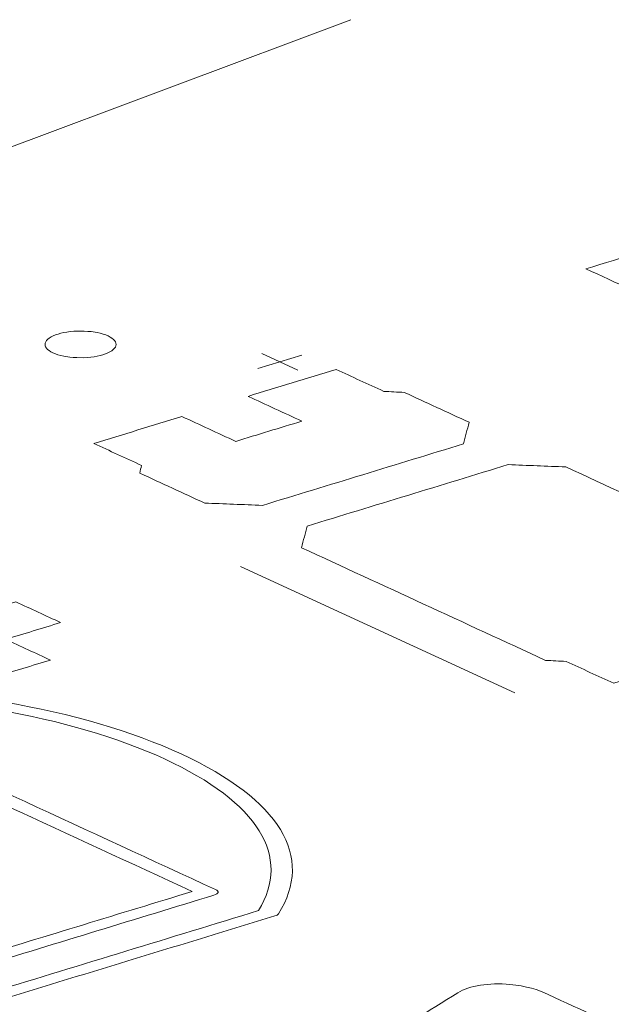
# Model space of a CAD drawing. Header units: inches. Extents: x -30 to 641, y 180 to 601.
# Tile 142 of 234: x 408.61 to 412.78, y 213.96 to 220.9. Entities that reach past the tile are written whole.
import ezdxf

# ---------------------------------------------------------------- set-up
doc = ezdxf.new("R2010")
doc.units = ezdxf.units.IN
doc.header["$MEASUREMENT"] = 0
doc.linetypes.add('AI-Linetype-5', pattern=[47.5, 22, -8.5, 8.5, -8.5])
doc.layers.add('1', color=7, linetype='Continuous')

# ---------------------------------------------------------------- blocks, each defined once
blk = doc.blocks.new('block 4725')
at = {"layer": '1', "color": 252, "lineweight": 13, "true_color": 0x848484}
blk.add_lwpolyline([(412.0968, 216.1569), (410.1651, 217.048)], dxfattribs=at)
blk = doc.blocks.new('block 4837')
at = {"layer": '1', "color": 252, "lineweight": 13, "true_color": 0x848484}
blk.add_lwpolyline([(410.3151, 218.5458), (410.5676, 218.4293)], dxfattribs=at)
blk = doc.blocks.new('block 4838')
at = {"layer": '1', "color": 252, "lineweight": 13, "true_color": 0x848484}
blk.add_lwpolyline([(410.2861, 218.4406), (410.5963, 218.5353)], dxfattribs=at)
blk = doc.blocks.new('block 5027')
at = {"layer": '1', "color": 252, "lineweight": 13, "true_color": 0x848484}
blk.add_lwpolyline([(412.0968, 216.1569), (410.1651, 217.048)], dxfattribs=at)
blk = doc.blocks.new('block 5029')
at = {"layer": '1', "color": 252, "lineweight": 13, "true_color": 0x848484}
blk.add_lwpolyline([(410.3151, 218.5458), (410.5676, 218.4293)], dxfattribs=at)
blk = doc.blocks.new('block 5030')
at = {"layer": '1', "color": 252, "lineweight": 13, "true_color": 0x848484}
blk.add_lwpolyline([(410.2861, 218.4406), (410.5963, 218.5353)], dxfattribs=at)
blk = doc.blocks.new('block 8729')
at = {"layer": '1', "color": 252, "lineweight": 13, "true_color": 0x848484}
blk.add_lwpolyline([(408.8802, 218.6834), (408.8993, 218.6887), (408.9201, 218.6934), (408.9423, 218.6974), (408.9658, 218.7005), (408.9901, 218.7028), (409.0149, 218.7041), (409.0647, 218.704), (409.0889, 218.7026), (409.1122, 218.7003), (409.156, 218.6934), (409.1769, 218.6887), (409.1968, 218.6832), (409.2152, 218.6769), (409.232, 218.6699), (409.2469, 218.6623), (409.2596, 218.6542), (409.27, 218.6458), (409.278, 218.6372), (409.2836, 218.6284), (409.287, 218.6197), (409.2882, 218.6106), (409.287, 218.6015), (409.2833, 218.5922), (409.2772, 218.5831), (409.2687, 218.5743), (409.2578, 218.5658), (409.2448, 218.5578), (409.23, 218.5504), (409.2136, 218.5437), (409.1959, 218.5378), (409.1768, 218.5325), (409.1561, 218.5278), (409.1338, 218.5239), (409.1104, 218.5207), (409.086, 218.5185), (409.0612, 218.5171), (409.0114, 218.5173), (408.9872, 218.5187), (408.9639, 218.521), (408.9201, 218.5278), (408.8992, 218.5325), (408.8794, 218.5381), (408.8609, 218.5444), (408.8441, 218.5514), (408.8292, 218.559), (408.8166, 218.567), (408.8062, 218.5755), (408.7982, 218.5841), (408.7925, 218.5928), (408.7891, 218.6016), (408.788, 218.6106), (408.7892, 218.6198), (408.7928, 218.629), (408.7989, 218.6381), (408.8075, 218.647), (408.8183, 218.6555), (408.8313, 218.6634), (408.8461, 218.6708), (408.8625, 218.6775), (408.8802, 218.6834)], dxfattribs=at)
blk = doc.blocks.new('block 8731')
at = {"layer": '1', "color": 252, "lineweight": 13, "true_color": 0x848484}
blk.add_open_spline([(413.8786, 216.5561), (414.0855, 216.6193), (414.2923, 216.6825), (414.4991, 216.7457), (414.3876, 216.7972), (414.276, 216.8486), (414.1645, 216.9001), (414.1678, 216.9184), (414.1711, 216.9367), (414.1744, 216.955), (413.6014, 217.2193), (413.0285, 217.4836), (412.4556, 217.7478), (412.3202, 217.7532), (412.1849, 217.7586), (412.0495, 217.764), (411.5779, 217.6199), (411.1062, 217.4758), (410.6346, 217.3317), (410.6211, 217.2808), (410.6076, 217.23), (410.5942, 217.1791), (411.1671, 216.9148), (411.74, 216.6505), (412.3129, 216.3863), (412.3613, 216.3838), (412.4097, 216.3813), (412.4581, 216.3787), (412.5697, 216.3273), (412.6812, 216.2758), (412.7928, 216.2244), (412.9996, 216.2876), (413.2065, 216.3507), (413.4133, 216.4139), (413.287, 216.4722), (413.1608, 216.5304), (413.0346, 216.5886), (413.1897, 216.636), (413.3448, 216.6834), (413.4999, 216.7308), (413.6262, 216.6726), (413.7524, 216.6144), (413.8786, 216.5561)], degree=3, knots=[0, 0, 0, 0, 1, 1, 1, 2, 2, 2, 3, 3, 3, 4, 4, 4, 5, 5, 5, 6, 6, 6, 7, 7, 7, 8, 8, 8, 9, 9, 9, 10, 10, 10, 11, 11, 11, 12, 12, 12, 13, 13, 13, 14, 14, 14, 14], dxfattribs=at)
blk = doc.blocks.new('block 8732')
at = {"layer": '1', "color": 252, "lineweight": 13, "true_color": 0x848484}
blk.add_open_spline([(413.8786, 216.5561), (414.0855, 216.6193), (414.2923, 216.6825), (414.4991, 216.7457), (414.3876, 216.7972), (414.276, 216.8486), (414.1645, 216.9001), (414.1678, 216.9184), (414.1711, 216.9367), (414.1744, 216.955), (413.6014, 217.2193), (413.0285, 217.4836), (412.4556, 217.7478), (412.3202, 217.7532), (412.1849, 217.7586), (412.0495, 217.764), (411.5779, 217.6199), (411.1062, 217.4758), (410.6346, 217.3317), (410.6211, 217.2808), (410.6076, 217.23), (410.5942, 217.1791), (411.1671, 216.9148), (411.74, 216.6505), (412.3129, 216.3863), (412.3613, 216.3838), (412.4097, 216.3813), (412.4581, 216.3787), (412.5697, 216.3273), (412.6812, 216.2758), (412.7928, 216.2244), (412.9996, 216.2876), (413.2065, 216.3507), (413.4133, 216.4139), (413.287, 216.4722), (413.1608, 216.5304), (413.0346, 216.5886), (413.1897, 216.636), (413.3448, 216.6834), (413.4999, 216.7308), (413.6262, 216.6726), (413.7524, 216.6144), (413.8786, 216.5561)], degree=3, knots=[0, 0, 0, 0, 1, 1, 1, 2, 2, 2, 3, 3, 3, 4, 4, 4, 5, 5, 5, 6, 6, 6, 7, 7, 7, 8, 8, 8, 9, 9, 9, 10, 10, 10, 11, 11, 11, 12, 12, 12, 13, 13, 13, 14, 14, 14, 14], dxfattribs=at)
blk = doc.blocks.new('block 8733')
at = {"layer": '1', "color": 252, "lineweight": 13, "true_color": 0x848484}
blk.add_open_spline([(411.7743, 218.0621), (411.7609, 218.0113), (411.7474, 217.9604), (411.7339, 217.9096), (411.2623, 217.7655), (410.7906, 217.6214), (410.319, 217.4773), (410.1836, 217.4826), (410.0482, 217.488), (409.9129, 217.4934), (409.7608, 217.5635), (409.6086, 217.6337), (409.4565, 217.7039), (409.4598, 217.7222), (409.4631, 217.7405), (409.4665, 217.7588), (409.3549, 217.8102), (409.2433, 217.8617), (409.1317, 217.9132), (409.3386, 217.9764), (409.5454, 218.0396), (409.7522, 218.1028), (409.8785, 218.0445), (410.0047, 217.9863), (410.1309, 217.9281), (410.2861, 217.9755), (410.4412, 218.0228), (410.5963, 218.0702), (410.4701, 218.1285), (410.3438, 218.1867), (410.2176, 218.245), (410.4244, 218.3081), (410.6312, 218.3713), (410.8381, 218.4345), (410.9496, 218.3831), (411.0612, 218.3316), (411.1728, 218.2801), (411.2212, 218.2776), (411.2696, 218.2751), (411.318, 218.2726), (411.4701, 218.2025), (411.6222, 218.1323), (411.7743, 218.0621)], degree=3, knots=[0, 0, 0, 0, 1, 1, 1, 2, 2, 2, 3, 3, 3, 4, 4, 4, 5, 5, 5, 6, 6, 6, 7, 7, 7, 8, 8, 8, 9, 9, 9, 10, 10, 10, 11, 11, 11, 12, 12, 12, 13, 13, 13, 14, 14, 14, 14], dxfattribs=at)
blk = doc.blocks.new('block 8734')
at = {"layer": '1', "color": 252, "lineweight": 13, "true_color": 0x848484}
blk.add_open_spline([(411.7743, 218.0621), (411.7609, 218.0113), (411.7474, 217.9604), (411.7339, 217.9096), (411.2623, 217.7655), (410.7906, 217.6214), (410.319, 217.4773), (410.1836, 217.4826), (410.0482, 217.488), (409.9129, 217.4934), (409.7608, 217.5635), (409.6086, 217.6337), (409.4565, 217.7039), (409.4598, 217.7222), (409.4631, 217.7405), (409.4665, 217.7588), (409.3549, 217.8102), (409.2433, 217.8617), (409.1317, 217.9132), (409.3386, 217.9764), (409.5454, 218.0396), (409.7522, 218.1028), (409.8785, 218.0445), (410.0047, 217.9863), (410.1309, 217.9281), (410.2861, 217.9755), (410.4412, 218.0228), (410.5963, 218.0702), (410.4701, 218.1285), (410.3438, 218.1867), (410.2176, 218.245), (410.4244, 218.3081), (410.6312, 218.3713), (410.8381, 218.4345), (410.9496, 218.3831), (411.0612, 218.3316), (411.1728, 218.2801), (411.2212, 218.2776), (411.2696, 218.2751), (411.318, 218.2726), (411.4701, 218.2025), (411.6222, 218.1323), (411.7743, 218.0621)], degree=3, knots=[0, 0, 0, 0, 1, 1, 1, 2, 2, 2, 3, 3, 3, 4, 4, 4, 5, 5, 5, 6, 6, 6, 7, 7, 7, 8, 8, 8, 9, 9, 9, 10, 10, 10, 11, 11, 11, 12, 12, 12, 13, 13, 13, 14, 14, 14, 14], dxfattribs=at)
blk = doc.blocks.new('block 8749')
at = {"layer": '1', "color": 18, "lineweight": 13, "true_color": 0x4c0000}
blk.add_open_spline([(405.112, 215.5815), (406.2162, 215.0721), (407.3203, 214.5628), (408.4244, 214.0535), (409.0467, 214.2436), (409.669, 214.4337), (410.2913, 214.6239), (410.5255, 215.0059), (410.289, 215.3877), (409.6299, 215.6918), (408.9708, 215.9958), (408.0229, 216.1603), (406.9789, 216.1518), (406.3566, 215.9617), (405.7343, 215.7716), (405.112, 215.5815)], degree=3, knots=[0, 0, 0, 0, 1, 1, 1, 2, 2, 2, 3, 3, 3, 4, 4, 4, 5, 5, 5, 5], dxfattribs=at)
blk = doc.blocks.new('block 8750')
at = {"layer": '1', "color": 18, "lineweight": 13, "true_color": 0x4c0000}
blk.add_open_spline([(406.9493, 216.2079), (408.0499, 216.22), (409.0511, 216.0479), (409.7462, 215.7273), (410.4412, 215.4067), (410.6865, 215.0037), (410.4314, 214.6016), (410.4276, 214.5955), (410.4187, 214.5902), (410.4058, 214.5863), (409.757, 214.3881), (409.109, 214.1901), (408.4609, 213.9921), (408.4268, 213.9816), (408.3831, 213.9833), (408.3554, 213.9961), (407.2201, 214.5201), (406.084, 215.0439), (404.9484, 215.5677), (404.9207, 215.5805), (404.9252, 215.5969), (404.9593, 215.6073), (405.6075, 215.8052), (406.2554, 216.0033), (406.9035, 216.2013), (406.917, 216.2055), (406.9326, 216.2077), (406.9493, 216.2079)], degree=3, knots=[0, 0, 0, 0, 1, 1, 1, 2, 2, 2, 3, 3, 3, 4, 4, 4, 5, 5, 5, 6, 6, 6, 7, 7, 7, 8, 8, 8, 9, 9, 9, 9], dxfattribs=at)
blk = doc.blocks.new('block 8751')
at = {"layer": '1', "color": 18, "lineweight": 13, "true_color": 0x4c0000}
blk.add_open_spline([(409.8249, 214.759), (409.3143, 214.603), (408.8037, 214.447), (408.293, 214.291), (407.4304, 214.689), (406.5677, 215.0869), (405.705, 215.4849), (406.2156, 215.6409), (406.7262, 215.7969), (407.2368, 215.9529), (408.0995, 215.5549), (408.9622, 215.157), (409.8249, 214.759)], degree=3, knots=[0, 0, 0, 0, 1, 1, 1, 2, 2, 2, 3, 3, 3, 4, 4, 4, 4], dxfattribs=at)
blk = doc.blocks.new('block 8752')
at = {"layer": '1', "color": 18, "lineweight": 13, "true_color": 0x4c0000}
blk.add_open_spline([(405.5414, 215.4712), (406.4356, 215.0587), (407.3299, 214.6462), (408.2241, 214.2337), (408.2518, 214.2209), (408.2955, 214.2192), (408.3296, 214.2296), (408.8794, 214.3972), (409.4283, 214.5653), (409.9777, 214.7331), (410.0118, 214.7435), (410.0163, 214.76), (409.9885, 214.7727), (409.0943, 215.1853), (408.2001, 215.5978), (407.3058, 216.0103), (407.2781, 216.0231), (407.2344, 216.0248), (407.2003, 216.0143), (406.6509, 215.8465), (406.1015, 215.6786), (405.5521, 215.5108), (405.5181, 215.5004), (405.5137, 215.484), (405.5414, 215.4712)], degree=3, knots=[0, 0, 0, 0, 1, 1, 1, 2, 2, 2, 3, 3, 3, 4, 4, 4, 5, 5, 5, 6, 6, 6, 7, 7, 7, 8, 8, 8, 8], dxfattribs=at)
blk = doc.blocks.new('block 8761')
at = {"layer": '1', "color": 18, "lineweight": 13, "true_color": 0x4c0000}
blk.add_open_spline([(412.3315, 214.0327), (412.8013, 213.8175), (413.2712, 213.6023), (413.7411, 213.3871), (413.3494, 213.1393), (412.9578, 212.8916), (412.5661, 212.6438), (412.6759, 212.5932), (412.7857, 212.5425), (412.8955, 212.4919), (413.2872, 212.7396), (413.6789, 212.9873), (414.0707, 213.2351), (414.2871, 213.1352), (414.5036, 213.0354), (414.7201, 212.9355), (414.2608, 212.6483), (413.8016, 212.3612), (413.3424, 212.074), (413.3001, 212.0392), (413.2359, 212.0094), (413.1539, 211.9866), (413.0067, 211.9428), (412.8194, 211.9474), (412.6885, 211.9979), (412.2535, 212.1984), (411.8186, 212.3988), (411.3836, 212.5992), (411.5983, 212.7348), (411.813, 212.8703), (412.0277, 213.0059), (411.9967, 213.0202), (411.9658, 213.0344), (411.9349, 213.0487), (411.5779, 212.9788), (411.2209, 212.9088), (410.864, 212.8389), (410.649, 212.9381), (410.434, 213.0373), (410.219, 213.1364), (410.5788, 213.2036), (410.9385, 213.2708), (411.2982, 213.3381), (411.2294, 213.3698), (411.1606, 213.4016), (411.0918, 213.4333), (411.0632, 213.4468), (411.0378, 213.4611), (411.0157, 213.4761), (410.9683, 213.5065), (410.9529, 213.5413), (410.9716, 213.5758), (410.9921, 213.6052), (411.0257, 213.6328), (411.0714, 213.6579), (411.2795, 213.7873), (411.4876, 213.9168), (411.6957, 214.0463), (411.776, 214.0958), (411.915, 214.1177), (412.0617, 214.1047), (412.1728, 214.0934), (412.2666, 214.0684), (412.3315, 214.0327)], degree=3, knots=[0, 0, 0, 0, 1, 1, 1, 2, 2, 2, 3, 3, 3, 4, 4, 4, 5, 5, 5, 6, 6, 6, 7, 7, 7, 8, 8, 8, 9, 9, 9, 10, 10, 10, 11, 11, 11, 12, 12, 12, 13, 13, 13, 14, 14, 14, 15, 15, 15, 16, 16, 16, 17, 17, 17, 18, 18, 18, 19, 19, 19, 20, 20, 20, 21, 21, 21, 21], dxfattribs=at)
blk = doc.blocks.new('block 8768')
at = {"layer": '1', "color": 18, "lineweight": 13, "true_color": 0x4c0000}
blk.add_open_spline([(408.5826, 216.7979), (408.4533, 216.7584), (408.3241, 216.7189), (408.1948, 216.6794), (408.0896, 216.728), (407.9844, 216.7765), (407.8792, 216.825), (407.7499, 216.7855), (407.6207, 216.746), (407.4914, 216.7065), (407.5966, 216.658), (407.7018, 216.6095), (407.807, 216.5609), (407.6777, 216.5214), (407.5485, 216.482), (407.4192, 216.4425), (407.5244, 216.3939), (407.6296, 216.3454), (407.7348, 216.2969), (407.8641, 216.3364), (407.9933, 216.3759), (408.1226, 216.4154), (408.2278, 216.3668), (408.333, 216.3183), (408.4382, 216.2698), (408.5675, 216.3093), (408.6967, 216.3488), (408.826, 216.3883), (408.7208, 216.4368), (408.6156, 216.4853), (408.5104, 216.5338), (408.6397, 216.5733), (408.7689, 216.6128), (408.8982, 216.6523), (408.793, 216.7009), (408.6878, 216.7494), (408.5826, 216.7979)], degree=3, knots=[0, 0, 0, 0, 1, 1, 1, 2, 2, 2, 3, 3, 3, 4, 4, 4, 5, 5, 5, 6, 6, 6, 7, 7, 7, 8, 8, 8, 9, 9, 9, 10, 10, 10, 11, 11, 11, 12, 12, 12, 12], dxfattribs=at)
blk = doc.blocks.new('block 8806')
at = {"layer": '1', "color": 18, "lineweight": 13, "true_color": 0x4c0000}
blk.add_open_spline([(409.8249, 214.759), (409.3143, 214.603), (408.8037, 214.447), (408.293, 214.291), (407.4304, 214.689), (406.5677, 215.0869), (405.705, 215.4849), (406.2156, 215.6409), (406.7262, 215.7969), (407.2368, 215.9529), (408.0995, 215.5549), (408.9622, 215.157), (409.8249, 214.759)], degree=3, knots=[0, 0, 0, 0, 1, 1, 1, 2, 2, 2, 3, 3, 3, 4, 4, 4, 4], dxfattribs=at)
blk = doc.blocks.new('block 8819')
at = {"layer": '1', "color": 18, "lineweight": 13, "true_color": 0x4c0000}
blk.add_open_spline([(405.112, 215.5815), (406.2162, 215.0721), (407.3203, 214.5628), (408.4244, 214.0535), (409.0467, 214.2436), (409.669, 214.4337), (410.2913, 214.6239), (410.5255, 215.0059), (410.289, 215.3877), (409.6299, 215.6918), (408.9708, 215.9958), (408.0229, 216.1603), (406.9789, 216.1518), (406.3566, 215.9617), (405.7343, 215.7716), (405.112, 215.5815)], degree=3, knots=[0, 0, 0, 0, 1, 1, 1, 2, 2, 2, 3, 3, 3, 4, 4, 4, 5, 5, 5, 5], dxfattribs=at)
blk = doc.blocks.new('block 8821')
at = {"layer": '1', "color": 18, "lineweight": 13, "true_color": 0x4c0000}
blk.add_open_spline([(405.5414, 215.4712), (406.4356, 215.0587), (407.3299, 214.6462), (408.2241, 214.2337), (408.2518, 214.2209), (408.2955, 214.2192), (408.3296, 214.2296), (408.8794, 214.3972), (409.4283, 214.5653), (409.9777, 214.7331), (410.0118, 214.7435), (410.0163, 214.76), (409.9885, 214.7727), (409.0943, 215.1853), (408.2001, 215.5978), (407.3058, 216.0103), (407.2781, 216.0231), (407.2344, 216.0248), (407.2003, 216.0143), (406.6509, 215.8465), (406.1015, 215.6786), (405.5521, 215.5108), (405.5181, 215.5004), (405.5137, 215.484), (405.5414, 215.4712)], degree=3, knots=[0, 0, 0, 0, 1, 1, 1, 2, 2, 2, 3, 3, 3, 4, 4, 4, 5, 5, 5, 6, 6, 6, 7, 7, 7, 8, 8, 8, 8], dxfattribs=at)
blk = doc.blocks.new('block 8824')
at = {"layer": '1', "color": 18, "lineweight": 13, "true_color": 0x4c0000}
blk.add_open_spline([(412.3315, 214.0327), (412.8013, 213.8175), (413.2712, 213.6023), (413.7411, 213.3871), (413.3494, 213.1393), (412.9578, 212.8916), (412.5661, 212.6438), (412.6759, 212.5932), (412.7857, 212.5425), (412.8955, 212.4919), (413.2872, 212.7396), (413.6789, 212.9873), (414.0707, 213.2351), (414.2871, 213.1352), (414.5036, 213.0354), (414.7201, 212.9355), (414.2608, 212.6483), (413.8016, 212.3612), (413.3424, 212.074), (413.3001, 212.0392), (413.2359, 212.0094), (413.1539, 211.9866), (413.0067, 211.9428), (412.8194, 211.9474), (412.6885, 211.9979), (412.2535, 212.1984), (411.8186, 212.3988), (411.3836, 212.5992), (411.5983, 212.7348), (411.813, 212.8703), (412.0277, 213.0059), (411.9967, 213.0202), (411.9658, 213.0344), (411.9349, 213.0487), (411.5779, 212.9788), (411.2209, 212.9088), (410.864, 212.8389), (410.649, 212.9381), (410.434, 213.0373), (410.219, 213.1364), (410.5788, 213.2036), (410.9385, 213.2708), (411.2982, 213.3381), (411.2294, 213.3698), (411.1606, 213.4016), (411.0918, 213.4333), (411.0632, 213.4468), (411.0378, 213.4611), (411.0157, 213.4761), (410.9683, 213.5065), (410.9529, 213.5413), (410.9716, 213.5758), (410.9921, 213.6052), (411.0257, 213.6328), (411.0714, 213.6579), (411.2795, 213.7873), (411.4876, 213.9168), (411.6957, 214.0463), (411.776, 214.0958), (411.915, 214.1177), (412.0617, 214.1047), (412.1728, 214.0934), (412.2666, 214.0684), (412.3315, 214.0327)], degree=3, knots=[0, 0, 0, 0, 1, 1, 1, 2, 2, 2, 3, 3, 3, 4, 4, 4, 5, 5, 5, 6, 6, 6, 7, 7, 7, 8, 8, 8, 9, 9, 9, 10, 10, 10, 11, 11, 11, 12, 12, 12, 13, 13, 13, 14, 14, 14, 15, 15, 15, 16, 16, 16, 17, 17, 17, 18, 18, 18, 19, 19, 19, 20, 20, 20, 21, 21, 21, 21], dxfattribs=at)
blk = doc.blocks.new('block 8831')
at = {"layer": '1', "color": 18, "lineweight": 13, "true_color": 0x4c0000}
blk.add_open_spline([(406.9493, 216.2079), (408.0499, 216.22), (409.0511, 216.0479), (409.7462, 215.7273), (410.4412, 215.4067), (410.6865, 215.0037), (410.4314, 214.6016), (410.4276, 214.5955), (410.4187, 214.5902), (410.4058, 214.5863), (409.757, 214.3881), (409.109, 214.1901), (408.4609, 213.9921), (408.4268, 213.9816), (408.3831, 213.9833), (408.3554, 213.9961), (407.2201, 214.5201), (406.084, 215.0439), (404.9484, 215.5677), (404.9207, 215.5805), (404.9252, 215.5969), (404.9593, 215.6073), (405.6075, 215.8052), (406.2554, 216.0033), (406.9035, 216.2013), (406.917, 216.2055), (406.9326, 216.2077), (406.9493, 216.2079)], degree=3, knots=[0, 0, 0, 0, 1, 1, 1, 2, 2, 2, 3, 3, 3, 4, 4, 4, 5, 5, 5, 6, 6, 6, 7, 7, 7, 8, 8, 8, 9, 9, 9, 9], dxfattribs=at)
blk = doc.blocks.new('block 8875')
at = {"layer": '1', "color": 18, "lineweight": 13, "true_color": 0x4c0000}
blk.add_open_spline([(413.2285, 218.8517), (413.0181, 218.9488), (412.8077, 219.0458), (412.5973, 219.1429), (412.8558, 219.2219), (413.1144, 219.3009), (413.3729, 219.3799)], degree=3, knots=[0, 0, 0, 0, 1, 1, 1, 2, 2, 2, 2], dxfattribs=at)
blk = doc.blocks.new('block 9109')
at = {"layer": '1', "color": 252, "lineweight": 13, "true_color": 0x848484}
blk.add_open_spline([(411.7743, 218.0621), (411.7609, 218.0113), (411.7474, 217.9604), (411.7339, 217.9096), (411.2623, 217.7655), (410.7906, 217.6214), (410.319, 217.4773), (410.1836, 217.4826), (410.0482, 217.488), (409.9129, 217.4934), (409.7608, 217.5635), (409.6086, 217.6337), (409.4565, 217.7039), (409.4598, 217.7222), (409.4631, 217.7405), (409.4665, 217.7588), (409.3549, 217.8102), (409.2433, 217.8617), (409.1317, 217.9132), (409.3386, 217.9764), (409.5454, 218.0396), (409.7522, 218.1028), (409.8785, 218.0445), (410.0047, 217.9863), (410.1309, 217.9281), (410.2861, 217.9755), (410.4412, 218.0228), (410.5963, 218.0702), (410.4701, 218.1285), (410.3438, 218.1867), (410.2176, 218.245), (410.4244, 218.3081), (410.6312, 218.3713), (410.8381, 218.4345), (410.9496, 218.3831), (411.0612, 218.3316), (411.1728, 218.2801), (411.2212, 218.2776), (411.2696, 218.2751), (411.318, 218.2726), (411.4701, 218.2025), (411.6222, 218.1323), (411.7743, 218.0621)], degree=3, knots=[0, 0, 0, 0, 1, 1, 1, 2, 2, 2, 3, 3, 3, 4, 4, 4, 5, 5, 5, 6, 6, 6, 7, 7, 7, 8, 8, 8, 9, 9, 9, 10, 10, 10, 11, 11, 11, 12, 12, 12, 13, 13, 13, 14, 14, 14, 14], dxfattribs=at)
blk = doc.blocks.new('block 9110')
at = {"layer": '1', "color": 252, "lineweight": 13, "true_color": 0x848484}
blk.add_lwpolyline([(408.8802, 218.6834), (408.8993, 218.6887), (408.9201, 218.6934), (408.9423, 218.6974), (408.9658, 218.7005), (408.9901, 218.7028), (409.0149, 218.7041), (409.0647, 218.704), (409.0889, 218.7026), (409.1122, 218.7003), (409.156, 218.6934), (409.1769, 218.6887), (409.1968, 218.6832), (409.2152, 218.6769), (409.232, 218.6699), (409.2469, 218.6623), (409.2596, 218.6542), (409.27, 218.6458), (409.278, 218.6372), (409.2836, 218.6284), (409.287, 218.6197), (409.2882, 218.6106), (409.287, 218.6015), (409.2833, 218.5922), (409.2772, 218.5831), (409.2687, 218.5743), (409.2578, 218.5658), (409.2448, 218.5578), (409.23, 218.5504), (409.2136, 218.5437), (409.1959, 218.5378), (409.1768, 218.5325), (409.1561, 218.5278), (409.1338, 218.5239), (409.1104, 218.5207), (409.086, 218.5185), (409.0612, 218.5171), (409.0114, 218.5173), (408.9872, 218.5187), (408.9639, 218.521), (408.9201, 218.5278), (408.8992, 218.5325), (408.8794, 218.5381), (408.8609, 218.5444), (408.8441, 218.5514), (408.8292, 218.559), (408.8166, 218.567), (408.8062, 218.5755), (408.7982, 218.5841), (408.7925, 218.5928), (408.7891, 218.6016), (408.788, 218.6106), (408.7892, 218.6198), (408.7928, 218.629), (408.7989, 218.6381), (408.8075, 218.647), (408.8183, 218.6555), (408.8313, 218.6634), (408.8461, 218.6708), (408.8625, 218.6775), (408.8802, 218.6834)], dxfattribs=at)
blk = doc.blocks.new('block 9111')
at = {"layer": '1', "color": 252, "lineweight": 13, "true_color": 0x848484}
blk.add_open_spline([(411.7743, 218.0621), (411.7609, 218.0113), (411.7474, 217.9604), (411.7339, 217.9096), (411.2623, 217.7655), (410.7906, 217.6214), (410.319, 217.4773), (410.1836, 217.4826), (410.0482, 217.488), (409.9129, 217.4934), (409.7608, 217.5635), (409.6086, 217.6337), (409.4565, 217.7039), (409.4598, 217.7222), (409.4631, 217.7405), (409.4665, 217.7588), (409.3549, 217.8102), (409.2433, 217.8617), (409.1317, 217.9132), (409.3386, 217.9764), (409.5454, 218.0396), (409.7522, 218.1028), (409.8785, 218.0445), (410.0047, 217.9863), (410.1309, 217.9281), (410.2861, 217.9755), (410.4412, 218.0228), (410.5963, 218.0702), (410.4701, 218.1285), (410.3438, 218.1867), (410.2176, 218.245), (410.4244, 218.3081), (410.6312, 218.3713), (410.8381, 218.4345), (410.9496, 218.3831), (411.0612, 218.3316), (411.1728, 218.2801), (411.2212, 218.2776), (411.2696, 218.2751), (411.318, 218.2726), (411.4701, 218.2025), (411.6222, 218.1323), (411.7743, 218.0621)], degree=3, knots=[0, 0, 0, 0, 1, 1, 1, 2, 2, 2, 3, 3, 3, 4, 4, 4, 5, 5, 5, 6, 6, 6, 7, 7, 7, 8, 8, 8, 9, 9, 9, 10, 10, 10, 11, 11, 11, 12, 12, 12, 13, 13, 13, 14, 14, 14, 14], dxfattribs=at)
blk = doc.blocks.new('block 9112')
at = {"layer": '1', "color": 252, "lineweight": 13, "true_color": 0x848484}
blk.add_open_spline([(413.8786, 216.5561), (414.0855, 216.6193), (414.2923, 216.6825), (414.4991, 216.7457), (414.3876, 216.7972), (414.276, 216.8486), (414.1645, 216.9001), (414.1678, 216.9184), (414.1711, 216.9367), (414.1744, 216.955), (413.6014, 217.2193), (413.0285, 217.4836), (412.4556, 217.7478), (412.3202, 217.7532), (412.1849, 217.7586), (412.0495, 217.764), (411.5779, 217.6199), (411.1062, 217.4758), (410.6346, 217.3317), (410.6211, 217.2808), (410.6076, 217.23), (410.5942, 217.1791), (411.1671, 216.9148), (411.74, 216.6505), (412.3129, 216.3863), (412.3613, 216.3838), (412.4097, 216.3813), (412.4581, 216.3787), (412.5697, 216.3273), (412.6812, 216.2758), (412.7928, 216.2244), (412.9996, 216.2876), (413.2065, 216.3507), (413.4133, 216.4139), (413.287, 216.4722), (413.1608, 216.5304), (413.0346, 216.5886), (413.1897, 216.636), (413.3448, 216.6834), (413.4999, 216.7308), (413.6262, 216.6726), (413.7524, 216.6144), (413.8786, 216.5561)], degree=3, knots=[0, 0, 0, 0, 1, 1, 1, 2, 2, 2, 3, 3, 3, 4, 4, 4, 5, 5, 5, 6, 6, 6, 7, 7, 7, 8, 8, 8, 9, 9, 9, 10, 10, 10, 11, 11, 11, 12, 12, 12, 13, 13, 13, 14, 14, 14, 14], dxfattribs=at)
blk = doc.blocks.new('block 9113')
at = {"layer": '1', "color": 252, "lineweight": 13, "true_color": 0x848484}
blk.add_open_spline([(413.8786, 216.5561), (414.0855, 216.6193), (414.2923, 216.6825), (414.4991, 216.7457), (414.3876, 216.7972), (414.276, 216.8486), (414.1645, 216.9001), (414.1678, 216.9184), (414.1711, 216.9367), (414.1744, 216.955), (413.6014, 217.2193), (413.0285, 217.4836), (412.4556, 217.7478), (412.3202, 217.7532), (412.1849, 217.7586), (412.0495, 217.764), (411.5779, 217.6199), (411.1062, 217.4758), (410.6346, 217.3317), (410.6211, 217.2808), (410.6076, 217.23), (410.5942, 217.1791), (411.1671, 216.9148), (411.74, 216.6505), (412.3129, 216.3863), (412.3613, 216.3838), (412.4097, 216.3813), (412.4581, 216.3787), (412.5697, 216.3273), (412.6812, 216.2758), (412.7928, 216.2244), (412.9996, 216.2876), (413.2065, 216.3507), (413.4133, 216.4139), (413.287, 216.4722), (413.1608, 216.5304), (413.0346, 216.5886), (413.1897, 216.636), (413.3448, 216.6834), (413.4999, 216.7308), (413.6262, 216.6726), (413.7524, 216.6144), (413.8786, 216.5561)], degree=3, knots=[0, 0, 0, 0, 1, 1, 1, 2, 2, 2, 3, 3, 3, 4, 4, 4, 5, 5, 5, 6, 6, 6, 7, 7, 7, 8, 8, 8, 9, 9, 9, 10, 10, 10, 11, 11, 11, 12, 12, 12, 13, 13, 13, 14, 14, 14, 14], dxfattribs=at)
blk = doc.blocks.new('block 9241')
at = {"layer": '1', "color": 8, "linetype": 'AI-Linetype-5', "lineweight": 13, "true_color": 0x808080}
blk.add_lwpolyline([(397.9838, 216.0461), (410.941, 220.8968)], dxfattribs=at)

msp = doc.modelspace()

# ---------------------------------------------------------------- block references
at = {"layer": '1'}
for name in ['block 9241', 'block 8875', 'block 8729', 'block 9110', 'block 4838', 'block 5030', 'block 4837', 'block 5029', 'block 8733', 'block 8734', 'block 9109', 'block 9111', 'block 8731', 'block 8732', 'block 9112', 'block 9113', 'block 4725', 'block 5027', 'block 8768', 'block 8750', 'block 8831', 'block 8749', 'block 8819', 'block 8752', 'block 8821', 'block 8751', 'block 8806', 'block 8761', 'block 8824']:
    msp.add_blockref(name, (0, 0), dxfattribs=at)

doc.saveas('drawing.dxf')
